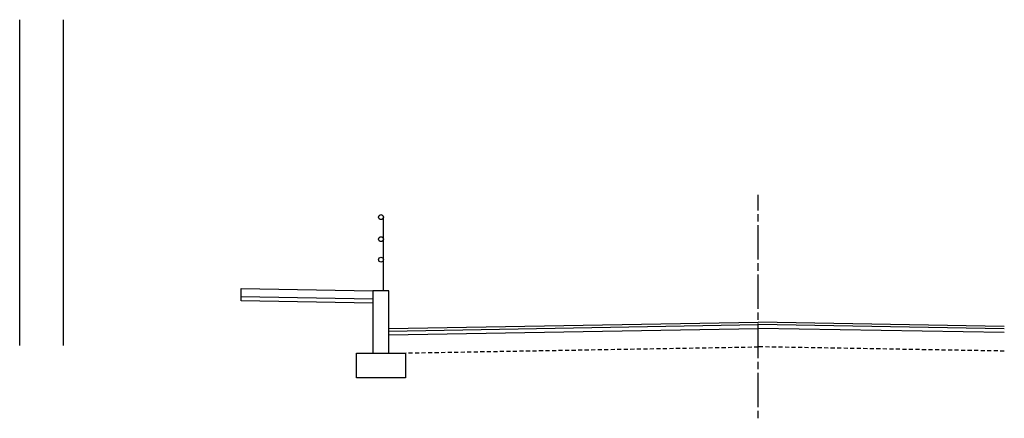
# Model space of a CAD drawing. Header units: feet. Extents: x 2287819 to 2293817, y 268932 to 271790.
# Tile 1 of 2: x 2287819 to 2287859, y 271774 to 271790. Entities that reach past the tile are written whole.
import ezdxf

# ---------------------------------------------------------------- set-up
doc = ezdxf.new("R2010")
doc.units = ezdxf.units.FT
doc.header["$MEASUREMENT"] = 0
for name, pattern in [('CL', [2, 0.3, -0.15, 1.4, -0.15]), ('cl5', [25, 1.25, -1.25, 20, -1.25, 1.25]), ('constlimit', [0]), ('OhDOT_USTN3', [0.22, 0.165, -0.055])]:
    doc.linetypes.add(name, pattern=pattern)
for name, color, linetype in [('GE_X_CL', 7, 'CL'), ('PV_P_EOP', 7, 'Continuous'), ('PV_P_Walk', 231, 'Continuous'), ('PV_P_Wall', 201, 'Continuous'), ('PV_X_EOP', 7, 'OhDOT_USTN3'), ('RW_P_Const_Limits', 120, 'constlimit'), ('RW_X_CL_5', 6, 'cl5')]:
    doc.layers.add(name, color=color, linetype=linetype)
doc.styles.add('30-LT', font='calibri.ttf')
doc.linetypes.add('ROWEXMD', pattern='A,0.8,-0.3,0.8,-0.45,["Ex R/W",30-LT,S=0.14,R=0,X=-0.35,Y=-0.07],-0.45,0.8,-0.3', length=3.9)

msp = doc.modelspace()

# ---------------------------------------------------------------- linework, layer by layer
at = {"layer": 'GE_X_CL'}
msp.add_lwpolyline([(2287848.805, 271773.591), (2287848.805, 271782.671)], dxfattribs=at)
at = {"layer": 'PV_P_EOP'}
for points in [[(2287833.808, 271777.235), (2287848.805, 271777.497)], [(2287833.808, 271777.135), (2287848.805, 271777.397)], [(2287833.808, 271776.985), (2287848.805, 271777.247)], [(2287858.805, 271777.322), (2287848.805, 271777.497)], [(2287858.805, 271777.222), (2287848.805, 271777.397)], [(2287858.805, 271777.072), (2287848.805, 271777.247)]]:
    msp.add_lwpolyline(points, dxfattribs=at)
at = {"layer": 'PV_P_Walk'}
for points in [[(2287827.805, 271778.862), (2287833.158, 271778.769), (2287833.158, 271778.439), (2287827.8, 271778.533), (2287827.805, 271778.862)], [(2287833.158, 271778.439), (2287833.156, 271778.275), (2287827.797, 271778.363), (2287827.8, 271778.533)]]:
    msp.add_lwpolyline(points, dxfattribs=at)
at = {"layer": 'PV_P_Wall'}
for points in [[(2287833.583, 271778.769), (2287833.583, 271781.769)], [(2287832.483, 271776.235), (2287834.483, 271776.235), (2287834.483, 271775.235), (2287832.483, 271775.235), (2287832.483, 271776.235)]]:
    msp.add_lwpolyline(points, dxfattribs=at)
msp.add_lwpolyline([(2287833.158, 271776.235), (2287833.808, 271776.235), (2287833.808, 271778.769), (2287833.158, 271778.769)], close=True, dxfattribs=at)
for centre in [(2287833.483, 271781.769), (2287833.483, 271780.87), (2287833.483, 271780.038)]:
    msp.add_circle(centre, 0.1, dxfattribs=at)
at = {"layer": 'PV_X_EOP'}
for points in [[(2287833.808, 271776.235), (2287848.805, 271776.496)], [(2287858.805, 271776.322), (2287848.805, 271776.496)]]:
    msp.add_lwpolyline(points, dxfattribs=at)
at = {"layer": 'RW_P_Const_Limits'}
msp.add_lwpolyline([(2287820.579, 271776.549), (2287820.579, 271789.791)], dxfattribs=at)
at = {"layer": 'RW_X_CL_5', "linetype": 'ROWEXMD', "ltscale": 0.5}
msp.add_lwpolyline([(2287818.805, 271776.549), (2287818.805, 271789.791)], dxfattribs=at)

doc.saveas('drawing.dxf')
